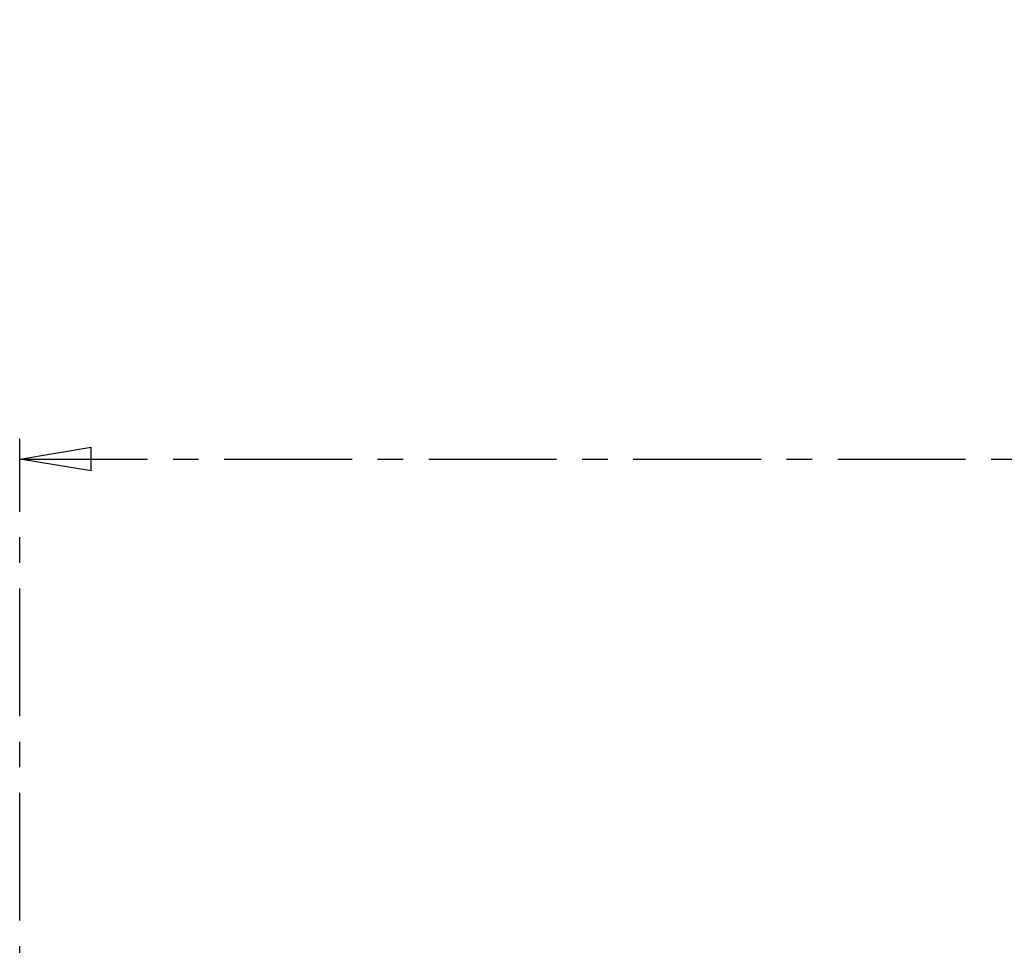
# Model space of a CAD drawing. Header units: millimetres. Extents: x 12 to 859, y 4 to 555.
# Tile 10 of 70: x 83 to 132, y 291 to 337. Entities that reach past the tile are written whole.
import ezdxf

# ---------------------------------------------------------------- set-up
doc = ezdxf.new("R2010")
doc.units = ezdxf.units.MM
doc.linetypes.add('CENTER', pattern=[10.16, 6.35, -1.27, 1.27, -1.27])
doc.layers.add('DEFAULT_1', color=7, linetype='CENTER')
doc.styles.add('SLDTEXTSTYLE2', font='TXT', dxfattribs={"width": 0.75})
doc.dimstyles.new('SLDDIMSTYLE0', dxfattribs={"dimtxt": 6.614583, "dimasz": 3.556, "dimexe": 0, "dimexo": 0.0625, "dimgap": 1.653646, "dimtad": 1, "dimdec": 0, "dimlfac": 2, "dimrnd": 1e-09, "dimzin": 12, "dimdsep": 46, "dimtxsty": 'SLDTEXTSTYLE2', "dimblk1": 'CLOSED', "dimblk2": 'CLOSED', "dimsah": 1, "dimcen": 0.09, "dimadec": 0, "dimazin": 3, "dimtfac": 1, "dimtdec": 0, "dimtofl": 0, "dimtmove": 0, "dimatfit": 3, "dimldrblk": 'CLOSED', "dimfxl": 1, "dimfrac": 2, "dimtolj": 1, "dimtzin": 12, "dimarcsym": 0})

# ---------------------------------------------------------------- blocks, each defined once
blk = doc.blocks.new('_Closed')
at = {"color": 0, "linetype": 'ByBlock', "lineweight": -2}
for p, q in [((-1, 0.166667), (0, 0)), ((-1, 0.166667), (-1, -0.166667)), ((0, 0), (-1, -0.166667)), ((0, 0), (-1, 0))]:
    blk.add_line(p, q, dxfattribs=at)
blk = doc.blocks.new('_D')
at = {"layer": 'DEFAULT_1'}
for p, q in [((154.408, 327.432), (152.396, 327.432)), ((152.396, 327.432), (152.396, 316.923)), ((171.508, 327.432), (173.52, 327.432)), ((173.52, 327.432), (173.52, 316.923)), ((83.026, 272.325), (83.026, 316.581)), ((152.396, 316.923), (154.408, 316.923)), ((173.52, 316.923), (171.508, 316.923)), ((256.762, 272.325), (256.762, 316.581)), ((83.026, 315.581), (256.762, 315.581))]:
    blk.add_line(p, q, dxfattribs=at)
at = {"layer": 'DEFAULT_1', "xscale": 3.556, "yscale": 3.556, "rotation": 180}
blk.add_blockref('_Closed', (83.026, 315.581, -1.608), dxfattribs=at)
at = {"layer": 'DEFAULT_1', "xscale": 3.556, "yscale": 3.556}
blk.add_blockref('_Closed', (256.762, 315.581, -1.608), dxfattribs=at)
at = {"layer": 'DEFAULT_1', "char_height": 6.6146, "attachment_point": 1, "style": 'SLDTEXTSTYLE2'}
for s, insert in [('347', (155.627, 337.3)), ('13.7', (154.408, 325.449))]:
    blk.add_mtext(s, dxfattribs=dict(at, insert=insert))

msp = doc.modelspace()

# ---------------------------------------------------------------- dimensions: what is measured, and where the dimension line sits
at = {"layer": 'DEFAULT_1'}
dim = msp.add_linear_dim(base=(256.762, 315.581), p1=(83.026, 271.325), p2=(256.762, 271.325), dimstyle='SLDDIMSTYLE0', dxfattribs=at)
dim.commit()
dim.dimension.update_dxf_attribs({"geometry": '_D', "text_midpoint": (162.958, 315.581), "dimtype": 160})

doc.saveas('drawing.dxf')
